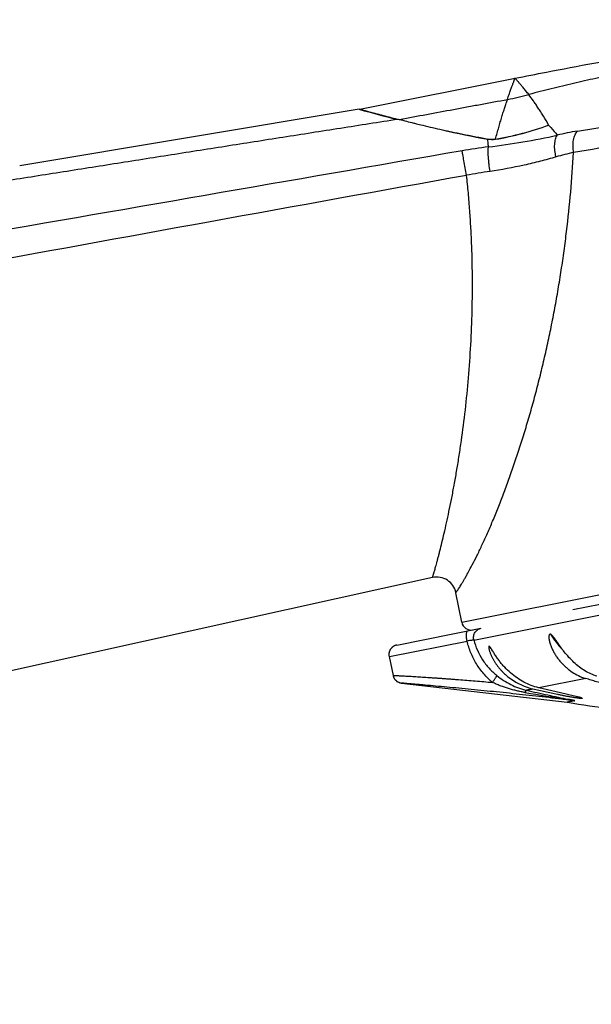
# Model space of a CAD drawing. Header units: millimetres. Extents: x -312 to 514, y -125 to 638.
# Tile 39 of 42: x 447 to 476, y 587 to 638. Entities that reach past the tile are written whole.
import ezdxf

# ---------------------------------------------------------------- set-up
doc = ezdxf.new("R2010")
doc.units = ezdxf.units.MM
doc.header["$LTSCALE"] = 23.1
doc.layers.get('0').update_dxf_attribs({"linetype": 'CONTINUOUS'})

msp = doc.modelspace()

# ---------------------------------------------------------------- linework, layer by layer
at = {"color": 7, "linetype": 'CONTINUOUS'}
for p, q in [((464.54, 633.087), (472.505, 634.673)), ((464.509, 633.082), (447.077, 630.174)), ((466.504, 632.58), (466.566, 632.563)), ((467.302, 632.375), (467.34, 632.365)), ((467.34, 632.365), (467.439, 632.341)), ((467.439, 632.341), (467.523, 632.32)), ((467.523, 632.32), (467.593, 632.302)), ((467.593, 632.302), (467.678, 632.282)), ((467.678, 632.282), (467.765, 632.26)), ((467.765, 632.26), (467.77, 632.259)), ((512.151, 614.668), (475.476, 607.368)), ((470.391, 605.825), (495.964, 610.916)), ((468.27, 609.037), (369.302, 587.116)), ((482.905, 608.845), (475.476, 607.368)), ((469.768, 606.742), (469.467, 608.256)), ((466.434, 605.568), (470.757, 606.429)), ((466.04, 604.983), (466.042, 604.976)), ((466.045, 604.976), (466.246, 604.008)), ((475.948, 602.836), (475.942, 602.839))]:
    msp.add_line(p, q, dxfattribs=at)
at = {"color": 9, "linetype": 'CONTINUOUS'}
for p, q in [((473.211, 633.835), (473.235, 633.842)), ((464.531, 633.075), (464.509, 633.082)), ((469.768, 606.742), (513.902, 615.527)), ((466.06, 604.979), (470.044, 605.772)), ((466.042, 604.976), (466.06, 604.979)), ((476.135, 603.849), (473.725, 603.369)), ((475.947, 602.834), (475.956, 602.828)), ((475.396, 602.676), (475.179, 602.633)), ((475.423, 602.673), (475.206, 602.629)), ((475.551, 602.707), (475.396, 602.676)), ((475.577, 602.703), (475.422, 602.673))]:
    msp.add_line(p, q, dxfattribs=at)
at = {"color": 7, "linetype": 'CONTINUOUS'}
for points in [[(466.434, 605.568), (466.415, 605.564), (466.397, 605.559), (466.378, 605.553), (466.359, 605.547), (466.34, 605.539), (466.322, 605.531), (466.303, 605.522), (466.285, 605.512), (466.268, 605.502), (466.251, 605.49), (466.234, 605.479), (466.218, 605.466), (466.202, 605.453), (466.187, 605.439), (466.173, 605.425), (466.159, 605.411), (466.146, 605.396), (466.133, 605.38), (466.122, 605.364), (466.11, 605.347), (466.1, 605.331), (466.09, 605.313), (466.081, 605.296), (466.073, 605.278), (466.065, 605.259), (466.059, 605.241), (466.052, 605.221), (466.047, 605.202), (466.042, 605.183), (466.039, 605.163), (466.035, 605.143), (466.033, 605.123), (466.032, 605.102), (466.031, 605.082), (466.031, 605.062), (466.032, 605.042), (466.034, 605.022), (466.037, 605.002), (466.04, 604.983)], [(466.246, 604.008), (466.247, 604.001), (466.252, 603.982), (466.258, 603.962), (466.264, 603.943), (466.271, 603.924), (466.279, 603.905), (466.288, 603.886), (466.298, 603.868), (466.308, 603.85), (466.319, 603.833), (466.33, 603.816), (466.343, 603.8), (466.356, 603.784), (466.369, 603.769), (466.383, 603.755), (466.398, 603.741), (466.413, 603.727), (466.429, 603.715), (466.445, 603.703), (466.462, 603.691), (466.479, 603.68), (466.497, 603.67), (466.516, 603.661), (466.534, 603.652), (466.553, 603.644), (466.572, 603.637), (466.592, 603.631), (466.612, 603.625), (466.632, 603.62), (466.652, 603.617), (466.672, 603.614), (475.184, 602.633)], [(475.184, 602.633), (475.193, 602.631), (475.202, 602.63), (475.206, 602.629)]]:
    msp.add_lwpolyline(points, dxfattribs=at)
for centre, radius, start, end in [((464.345, 634.068), 1, 279.4703, 281.2597), ((483.413, 696.774), 66.384, 255.29837, 255.95461), ((483.549, 697.087), 66.72, 256.3206, 257.20596), ((482.978, 694.575), 64.144, 257.20676, 259.32979), ((468.486, 608.06), 1, 11.2591, 102.4882), ((470.259, 606.839), 0.5, 191.258, 281.2192), ((474.198, 606.495), 3.278, 234.423, 256.3448), ((476.903, 606.328), 2.596, 247.884, 252.7773), ((483.617, 652.43), 50.506, 260.4135, 262.9871)]:
    msp.add_arc(centre, radius, start, end, dxfattribs=at)
at = {"color": 9, "linetype": 'CONTINUOUS'}
for centre, radius, start, end in [((486.824, 712.517), 82.51, 254.32471, 255.68642), ((468.816, 647.155), 15.843, 279.7598, 289.9881), ((468.879, 647.118), 15.787, 279.5663, 289.8219), ((466.487, 669.463), 38.594, 276.9269, 282.2463), ((477.892, 618.681), 13.458, 99.3518, 103.8409), ((474.574, 603.454), 27.909, 97.0641, 99.8795), ((470.805, 632.155), 0.683, 295.6942, 298.1849), ((470.912, 631.56), 0.591, 358.1614, 359.0496), ((478.007, 619.042), 12.08, 101.9202, 106.3357), ((475.279, 601.872), 28.311, 98.2415, 100.7044), ((470.883, 605.946), 0.507, 191.2419, 193.8248), ((475.223, 608.348), 4.941, 215.259, 216.1896), ((475.103, 608.259), 4.791, 216.1885, 217.822), ((581.36, 1250.799), 656.668, 260.504809, 260.694672), ((473.109, 598.158), 5.469, 58.7395, 59.0181), ((475.339, 602.19), 0.49, 80.0937, 83.2803), ((475.493, 602.228), 0.483, 80.0225, 83.1049)]:
    msp.add_arc(centre, radius, start, end, dxfattribs=at)
for points, knots in [([(475.706, 631.959), (476.549, 632.098), (478.286, 632.388), (480.953, 632.838), (483.251, 633.23), (485.131, 633.552), (486.56, 633.797), (487.992, 634.044), (489.42, 634.29), (490.839, 634.535), (492.242, 634.778), (493.623, 635.017), (495.402, 635.326), (497.526, 635.694), (499.574, 636.051), (501.11, 636.318), (502.172, 636.504), (503.169, 636.678), (504.095, 636.84), (504.945, 636.989), (505.718, 637.124), (506.31, 637.229), (506.743, 637.305), (507.035, 637.357), (507.305, 637.405), (507.553, 637.449), (507.779, 637.489), (507.982, 637.526), (508.162, 637.558), (508.297, 637.583), (508.394, 637.601), (508.458, 637.613), (508.516, 637.624), (508.569, 637.634), (508.615, 637.643), (508.656, 637.651), (508.687, 637.657), (508.708, 637.662), (508.722, 637.665), (508.734, 637.668), (508.745, 637.671), (508.754, 637.673), (508.761, 637.676), (508.766, 637.678), (508.768, 637.679), (508.77, 637.68), (508.77, 637.68), (508.771, 637.681), (508.772, 637.682), (508.771, 637.682), (508.771, 637.682), (508.772, 637.682), (508.772, 637.682)], [0, 0, 0, 0, 0.076398, 0.157428, 0.241774, 0.284746, 0.328001, 0.371352, 0.414605, 0.457571, 0.500059, 0.541878, 0.582843, 0.661487, 0.734587, 0.768648, 0.800841, 0.831028, 0.859072, 0.884848, 0.908245, 0.929159, 0.938655, 0.947498, 0.955681, 0.963192, 0.970017, 0.976158, 0.98161, 0.986365, 0.988481, 0.990422, 0.992188, 0.993779, 0.995195, 0.996437, 0.997505, 0.997972, 0.998393, 0.99877, 0.999103, 0.999384, 0.999604, 0.999775, 0.999841, 0.999867, 0.999891, 0.999928, 0.99995, 0.999961, 0.999971, 1, 1, 1, 1]), ([(509.651, 636.883), (509.651, 636.883), (509.651, 636.883), (509.651, 636.883), (509.651, 636.882), (509.65, 636.882), (509.65, 636.881), (509.648, 636.881), (509.647, 636.88), (509.645, 636.879), (509.642, 636.878), (509.638, 636.876), (509.632, 636.874), (509.624, 636.871), (509.614, 636.868), (509.603, 636.865), (509.59, 636.861), (509.57, 636.856), (509.54, 636.849), (509.5, 636.841), (509.454, 636.831), (509.402, 636.82), (509.343, 636.809), (509.279, 636.796), (509.208, 636.782), (509.131, 636.768), (509.017, 636.746), (508.859, 636.717), (508.651, 636.678), (508.419, 636.635), (508.165, 636.589), (507.887, 636.538), (507.586, 636.484), (507.262, 636.425), (506.917, 636.363), (506.413, 636.272), (505.73, 636.15), (504.851, 635.993), (503.894, 635.822), (502.864, 635.639), (501.765, 635.443), (500.602, 635.237), (499.38, 635.02), (497.65, 634.713), (495.383, 634.312), (493.058, 633.901), (491.139, 633.562), (489.177, 633.216), (486.716, 632.784), (483.784, 632.271), (480.918, 631.773), (478.169, 631.303), (476.379, 631.003), (475.512, 630.862)], [0, 0, 0, 0, 0.000002, 0.000006, 0.000014, 0.000025, 0.000056, 0.000098, 0.000152, 0.000217, 0.000293, 0.00038, 0.000588, 0.00084, 0.001136, 0.001478, 0.001864, 0.002296, 0.003295, 0.004474, 0.005833, 0.007373, 0.009092, 0.010991, 0.013068, 0.015323, 0.017756, 0.023151, 0.029248, 0.036039, 0.043516, 0.051672, 0.060498, 0.069982, 0.080116, 0.090886, 0.11429, 0.140089, 0.168168, 0.198401, 0.230652, 0.264776, 0.300621, 0.338027, 0.416842, 0.499812, 0.542393, 0.585453, 0.672233, 0.758601, 0.843013, 0.923961, 1, 1, 1, 1]), ([(472.114, 633.588), (472.142, 633.672), (472.184, 633.794), (472.239, 633.95), (472.276, 634.056), (472.311, 634.153), (472.343, 634.243), (472.373, 634.323), (472.4, 634.396), (472.424, 634.46), (472.443, 634.508), (472.456, 634.542), (472.465, 634.565), (472.472, 634.585), (472.479, 634.603), (472.483, 634.619), (472.486, 634.632), (472.487, 634.643), (472.486, 634.651), (472.485, 634.656), (472.483, 634.659), (472.482, 634.662), (472.481, 634.663), (472.48, 634.665), (472.48, 634.665), (472.48, 634.666), (472.481, 634.667), (472.483, 634.668), (472.488, 634.669), (472.496, 634.671), (472.502, 634.672), (472.505, 634.673)], [0, 0, 0, 0, 0.227284, 0.33021, 0.42592, 0.514284, 0.595246, 0.668843, 0.734904, 0.793358, 0.844354, 0.867005, 0.887661, 0.906192, 0.922452, 0.936378, 0.948016, 0.957496, 0.965011, 0.968135, 0.970908, 0.97333, 0.975355, 0.976191, 0.976886, 0.977481, 0.978438, 0.980508, 0.984383, 0.990674, 1, 1, 1, 1]), ([(473.211, 633.835), (473.162, 633.9), (473.089, 633.993), (472.994, 634.113), (472.927, 634.194), (472.864, 634.269), (472.806, 634.338), (472.752, 634.4), (472.702, 634.456), (472.658, 634.506), (472.624, 634.544), (472.601, 634.571), (472.585, 634.588), (472.57, 634.604), (472.556, 634.619), (472.543, 634.631), (472.53, 634.641), (472.519, 634.649), (472.511, 634.654), (472.506, 634.657), (472.5, 634.659), (472.496, 634.661), (472.493, 634.663), (472.49, 634.664), (472.488, 634.664), (472.486, 634.665), (472.484, 634.665), (472.483, 634.666), (472.482, 634.666), (472.482, 634.667), (472.483, 634.667), (472.483, 634.668), (472.485, 634.668), (472.486, 634.669), (472.489, 634.669), (472.492, 634.67), (472.497, 634.671), (472.502, 634.672), (472.505, 634.673)], [0, 0, 0, 0, 0.214387, 0.312915, 0.405462, 0.491756, 0.571457, 0.644377, 0.710438, 0.769368, 0.820689, 0.843463, 0.864385, 0.883566, 0.901117, 0.917146, 0.931705, 0.944818, 0.950849, 0.95652, 0.9618, 0.966674, 0.968966, 0.971167, 0.973247, 0.975154, 0.976803, 0.978088, 0.978884, 0.979147, 0.979529, 0.980198, 0.981252, 0.982778, 0.984855, 0.987549, 0.990917, 1, 1, 1, 1]), ([(472.114, 633.587), (472.298, 633.621), (472.666, 633.697), (473.03, 633.787), (473.211, 633.835)], [0, 0, 0, 0, 0.500001, 1, 1, 1, 1]), ([(474.232, 632.266), (474.144, 632.422), (474.011, 632.649), (473.83, 632.94), (473.699, 633.143), (473.572, 633.333), (473.412, 633.564), (473.291, 633.73), (473.211, 633.835)], [0, 0, 0, 0, 0.286714, 0.421232, 0.549674, 0.671934, 0.78788, 1, 1, 1, 1]), ([(464.54, 633.087), (464.54, 633.087), (464.54, 633.087), (464.541, 633.087), (464.542, 633.087), (464.545, 633.086), (464.548, 633.085), (464.553, 633.084), (464.558, 633.082), (464.564, 633.081), (464.575, 633.078), (464.59, 633.073), (464.611, 633.067), (464.636, 633.061), (464.665, 633.052), (464.698, 633.043), (464.749, 633.029), (464.822, 633.009), (464.922, 632.981), (465.036, 632.95), (465.165, 632.915), (465.309, 632.876), (465.467, 632.833), (465.706, 632.77), (466.039, 632.682), (466.315, 632.611), (466.462, 632.574)], [0, 0, 0, 0, 0.000284, 0.000614, 0.00107, 0.002358, 0.004147, 0.006438, 0.009229, 0.01252, 0.016312, 0.025392, 0.036468, 0.049536, 0.064594, 0.081639, 0.100668, 0.144653, 0.196493, 0.256116, 0.323429, 0.398311, 0.480634, 0.570286, 0.771148, 1, 1, 1, 1]), ([(466.581, 632.56), (467.042, 632.646), (467.964, 632.818), (469.116, 633.033), (470.038, 633.205), (470.961, 633.375), (471.653, 633.503), (472.114, 633.587)], [0, 0, 0, 0, 0.249997, 0.499995, 0.624994, 0.749995, 1, 1, 1, 1]), ([(471.502, 631.55), (471.531, 631.653), (471.586, 631.853), (471.668, 632.146), (471.748, 632.424), (471.827, 632.687), (471.903, 632.935), (471.976, 633.166), (472.046, 633.382), (472.092, 633.521), (472.114, 633.587)], [0, 0, 0, 0, 0.150018, 0.293085, 0.429193, 0.55821, 0.679911, 0.794206, 0.900991, 1, 1, 1, 1]), ([(474.232, 632.266), (474.27, 632.225), (474.423, 632.058), (474.568, 631.883), (474.673, 631.747)], [0, 0, 0, 0, 0.245848, 1, 1, 1, 1]), ([(474.609, 630.635), (474.583, 630.74), (474.554, 630.902), (474.538, 631.117), (474.54, 631.272), (474.555, 631.417), (474.582, 631.546), (474.62, 631.656), (474.654, 631.72), (474.673, 631.747)], [0, 0, 0, 0, 0.285739, 0.428834, 0.566438, 0.694673, 0.810548, 0.912377, 1, 1, 1, 1]), ([(475.512, 630.862), (475.503, 630.915), (475.489, 631.023), (475.48, 631.186), (475.486, 631.347), (475.505, 631.5), (475.538, 631.642), (475.583, 631.767), (475.638, 631.873), (475.682, 631.933), (475.706, 631.959)], [0, 0, 0, 0, 0.141076, 0.284184, 0.425667, 0.561708, 0.688987, 0.805078, 0.908682, 1, 1, 1, 1]), ([(471.502, 631.541), (471.465, 631.534), (471.393, 631.525), (471.288, 631.522), (471.191, 631.528), (471.13, 631.535), (471.101, 631.54)], [0, 0, 0, 0, 0.279833, 0.541278, 0.780596, 1, 1, 1, 1]), ([(471.141, 631.151), (471.139, 631.184), (471.128, 631.314), (471.114, 631.444), (471.101, 631.54)], [0, 0, 0, 0, 0.256769, 1, 1, 1, 1]), ([(471.128, 631.553), (471.184, 631.543), (471.274, 631.534), (471.399, 631.536), (471.467, 631.544), (471.502, 631.55)], [0, 0, 0, 0, 0.454616, 0.716734, 1, 1, 1, 1]), ([(471.221, 629.89), (471.203, 630.015), (471.178, 630.206), (471.153, 630.458), (471.139, 630.64), (471.13, 630.806), (471.128, 630.947), (471.131, 631.047), (471.136, 631.111), (471.139, 631.139), (471.141, 631.151)], [0, 0, 0, 0, 0.300762, 0.454519, 0.601112, 0.733518, 0.846056, 0.935214, 0.970615, 1, 1, 1, 1]), ([(469.785, 630.949), (452.193, 627.889), (425.8, 623.323), (390.601, 617.286), (372.998, 614.285), (364.195, 612.79)], [0, 0, 0, 0, 0.499988, 0.749991, 1, 1, 1, 1]), ([(469.467, 608.256), (469.467, 608.256), (469.467, 608.256), (469.468, 608.257), (469.47, 608.259), (469.472, 608.262), (469.474, 608.266), (469.479, 608.272), (469.487, 608.283), (469.497, 608.298), (469.51, 608.316), (469.526, 608.338), (469.543, 608.363), (469.563, 608.392), (469.594, 608.438), (469.638, 608.505), (469.698, 608.597), (469.765, 608.705), (469.84, 608.83), (469.922, 608.97), (470.011, 609.127), (470.144, 609.367), (470.325, 609.706), (470.556, 610.16), (470.802, 610.674), (471.062, 611.243), (471.33, 611.865), (471.605, 612.532), (471.835, 613.117), (472.019, 613.605), (472.206, 614.115), (472.439, 614.774), (472.71, 615.588), (472.93, 616.285), (473.103, 616.855), (473.275, 617.438), (473.484, 618.181), (473.722, 619.087), (473.948, 620.011), (474.162, 620.949), (474.363, 621.902), (474.55, 622.866), (474.724, 623.84), (474.883, 624.823), (475.027, 625.815), (475.198, 627.15), (475.373, 628.832), (475.472, 630.184), (475.512, 630.862)], [0, 0, 0, 0, 0.000021, 0.000085, 0.000191, 0.00034, 0.000531, 0.000766, 0.001366, 0.002141, 0.003092, 0.004221, 0.005528, 0.007017, 0.008687, 0.012578, 0.017213, 0.022602, 0.028749, 0.03565, 0.043292, 0.051663, 0.070536, 0.092144, 0.11634, 0.142926, 0.171664, 0.202322, 0.234683, 0.251445, 0.268566, 0.303792, 0.340184, 0.377584, 0.396618, 0.415855, 0.454894, 0.494611, 0.534912, 0.575714, 0.61695, 0.658558, 0.700485, 0.74269, 0.78514, 0.827802, 0.913636, 1, 1, 1, 1]), ([(470.021, 629.69), (469.999, 629.816), (469.953, 630.07), (469.888, 630.427), (469.837, 630.693), (469.804, 630.859), (469.791, 630.923), (469.785, 630.949)], [0, 0, 0, 0, 0.301739, 0.603687, 0.848897, 0.937124, 1, 1, 1, 1]), ([(474.609, 630.635), (474.343, 630.557), (473.799, 630.407), (472.674, 630.135), (471.808, 629.975), (471.221, 629.89)], [0, 0, 0, 0, 0.239813, 0.487321, 1, 1, 1, 1]), ([(470.021, 629.689), (461.238, 628.104), (443.675, 624.912), (417.341, 620.063), (391.019, 615.152), (373.478, 611.838), (364.71, 610.171)], [0, 0, 0, 0, 0.249997, 0.499996, 0.749997, 1, 1, 1, 1]), ([(468.27, 609.037), (468.27, 609.037), (468.27, 609.037), (468.27, 609.037), (468.27, 609.038), (468.27, 609.039), (468.271, 609.041), (468.272, 609.043), (468.273, 609.047), (468.274, 609.051), (468.276, 609.056), (468.279, 609.065), (468.283, 609.078), (468.288, 609.096), (468.295, 609.117), (468.303, 609.142), (468.311, 609.17), (468.321, 609.202), (468.331, 609.237), (468.347, 609.291), (468.369, 609.368), (468.399, 609.472), (468.432, 609.59), (468.469, 609.723), (468.509, 609.871), (468.552, 610.034), (468.599, 610.211), (468.667, 610.476), (468.758, 610.843), (468.872, 611.323), (468.993, 611.853), (469.118, 612.431), (469.244, 613.051), (469.37, 613.709), (469.494, 614.402), (469.614, 615.125), (469.768, 616.138), (469.941, 617.458), (470.109, 619.095), (470.233, 620.787), (470.308, 622.523), (470.329, 624.289), (470.298, 625.776), (470.243, 626.974), (470.186, 627.878), (470.113, 628.784), (470.054, 629.387), (470.021, 629.689)], [0, 0, 0, 0, 0.000005, 0.000019, 0.000044, 0.000078, 0.000176, 0.000315, 0.000494, 0.000714, 0.000975, 0.001278, 0.002009, 0.002907, 0.003976, 0.005217, 0.006632, 0.008221, 0.009987, 0.011931, 0.016359, 0.021513, 0.027399, 0.03402, 0.041374, 0.049456, 0.05826, 0.067774, 0.088868, 0.11259, 0.138752, 0.167153, 0.197573, 0.229792, 0.263599, 0.298803, 0.335232, 0.411144, 0.490293, 0.571884, 0.655317, 0.740144, 0.826025, 0.869281, 0.912711, 0.95629, 1, 1, 1, 1]), ([(470.044, 605.772), (470.037, 605.805), (470.026, 605.868), (470.015, 605.961), (470.011, 606.035), (470.011, 606.091), (470.012, 606.129), (470.016, 606.163), (470.02, 606.194), (470.027, 606.221), (470.039, 606.257), (470.058, 606.289), (470.079, 606.294)], [0, 0, 0, 0, 0.180758, 0.355336, 0.517516, 0.592207, 0.661722, 0.72544, 0.783038, 0.834356, 0.87935, 1, 1, 1, 1]), ([(470.386, 605.847), (470.379, 605.879), (470.373, 605.945), (470.382, 606.043), (470.41, 606.137), (470.455, 606.224), (470.516, 606.3), (470.59, 606.362), (470.676, 606.408), (470.737, 606.427), (470.769, 606.434)], [0, 0, 0, 0, 0.126236, 0.252293, 0.378007, 0.503267, 0.628029, 0.752326, 0.876263, 1, 1, 1, 1]), ([(470.394, 605.826), (470.379, 605.824), (470.338, 605.818), (470.263, 605.807), (470.161, 605.792), (470.085, 605.779), (470.044, 605.773)], [0, 0, 0, 0, 0.128084, 0.349484, 0.6475, 1, 1, 1, 1]), ([(470.394, 605.826), (470.438, 605.647), (470.557, 605.295), (470.821, 604.807), (471.161, 604.371), (471.43, 604.119), (471.573, 604.005)], [0, 0, 0, 0, 0.251079, 0.501469, 0.751002, 1, 1, 1, 1]), ([(474.333, 606.121), (474.419, 605.983), (474.602, 605.717), (474.813, 605.472), (474.925, 605.358)], [0, 0, 0, 0, 0.503828, 1, 1, 1, 1]), ([(471.343, 603.65), (471.183, 603.786), (470.883, 604.084), (470.509, 604.596), (470.221, 605.162), (470.092, 605.567), (470.044, 605.772)], [0, 0, 0, 0, 0.249385, 0.49909, 0.749336, 1, 1, 1, 1]), ([(466.246, 604.008), (466.246, 604.008), (466.247, 604.008), (466.247, 604.007), (466.248, 604.008), (466.249, 604.007), (466.25, 604.007), (466.252, 604.007), (466.256, 604.007), (466.261, 604.007), (466.267, 604.007), (466.274, 604.006), (466.282, 604.006), (466.292, 604.006), (466.306, 604.005), (466.327, 604.004), (466.355, 604.003), (466.386, 604.001), (466.422, 604), (466.461, 603.998), (466.504, 603.996), (466.569, 603.993), (466.657, 603.988), (466.772, 603.983), (466.899, 603.976), (467.035, 603.968), (467.182, 603.96), (467.336, 603.951), (467.498, 603.941), (467.728, 603.927), (467.965, 603.911), (468.208, 603.894), (468.35, 603.885), (468.445, 603.878), (468.494, 603.875), (468.542, 603.871), (468.583, 603.868), (468.616, 603.867), (468.64, 603.865), (468.665, 603.862), (468.69, 603.86), (468.714, 603.859), (468.748, 603.858), (468.789, 603.854), (468.839, 603.85), (468.906, 603.845), (468.99, 603.839), (469.092, 603.831), (469.229, 603.821), (469.402, 603.808), (469.682, 603.786), (470.036, 603.758), (470.467, 603.724), (470.904, 603.687), (471.196, 603.662), (471.343, 603.65)], [0, 0, 0, 0, 0.000028, 0.000112, 0.00025, 0.000445, 0.000694, 0.000997, 0.001768, 0.002754, 0.003953, 0.005364, 0.006983, 0.00881, 0.010841, 0.015509, 0.020968, 0.0272, 0.034189, 0.041913, 0.050349, 0.059469, 0.079659, 0.102281, 0.127127, 0.154002, 0.182715, 0.21308, 0.244929, 0.278112, 0.347935, 0.384348, 0.421632, 0.431081, 0.44058, 0.450123, 0.459708, 0.464519, 0.469344, 0.474191, 0.479039, 0.483889, 0.488749, 0.498524, 0.508338, 0.518181, 0.537983, 0.557932, 0.57802, 0.618578, 0.659605, 0.742895, 0.827566, 0.913346, 1, 1, 1, 1]), ([(471.343, 603.65), (471.374, 603.689), (471.418, 603.746), (471.471, 603.822), (471.505, 603.872), (471.532, 603.915), (471.553, 603.952), (471.565, 603.978), (471.571, 603.995), (471.573, 604.002), (471.573, 604.005)], [0, 0, 0, 0, 0.351116, 0.509857, 0.652238, 0.774817, 0.874858, 0.950163, 0.97825, 1, 1, 1, 1]), ([(471.573, 604.005), (471.685, 603.915), (471.918, 603.746), (472.289, 603.528), (472.682, 603.356), (472.956, 603.275), (473.095, 603.244)], [0, 0, 0, 0, 0.2511, 0.501967, 0.750887, 1, 1, 1, 1]), ([(473.033, 603.128), (472.96, 603.14), (472.815, 603.167), (472.598, 603.214), (472.383, 603.269), (472.17, 603.33), (471.959, 603.4), (471.75, 603.476), (471.579, 603.545), (471.444, 603.604), (471.377, 603.634), (471.343, 603.65)], [0, 0, 0, 0, 0.12498, 0.249949, 0.37497, 0.50009, 0.625305, 0.750527, 0.875545, 0.937874, 1, 1, 1, 1]), ([(473.425, 603.309), (473.409, 603.306), (473.379, 603.3), (473.334, 603.292), (473.291, 603.283), (473.25, 603.275), (473.209, 603.267), (473.17, 603.259), (473.132, 603.251), (473.107, 603.246), (473.095, 603.244)], [0, 0, 0, 0, 0.139672, 0.274961, 0.405444, 0.53243, 0.655484, 0.775031, 0.889764, 1, 1, 1, 1]), ([(473.033, 603.128), (473.039, 603.143), (473.049, 603.171), (473.064, 603.202), (473.075, 603.221), (473.082, 603.232), (473.088, 603.239), (473.092, 603.243), (473.095, 603.244)], [0, 0, 0, 0, 0.372076, 0.665165, 0.780265, 0.873981, 0.946661, 1, 1, 1, 1]), ([(473.095, 603.244), (473.278, 603.202), (473.642, 603.122), (474.183, 603.004), (474.713, 602.892), (475.062, 602.819), (475.233, 602.783)], [0, 0, 0, 0, 0.257327, 0.511311, 0.76019, 1, 1, 1, 1]), ([(475.18, 602.772), (475.184, 602.774), (475.201, 602.78), (475.219, 602.783), (475.233, 602.783)], [0, 0, 0, 0, 0.264943, 1, 1, 1, 1]), ([(475.18, 602.772), (475.196, 602.769), (475.23, 602.763), (475.28, 602.755), (475.329, 602.747), (475.37, 602.74), (475.403, 602.735), (475.427, 602.73), (475.451, 602.726), (475.47, 602.723), (475.486, 602.72), (475.497, 602.718), (475.509, 602.716), (475.52, 602.714), (475.529, 602.712), (475.535, 602.711), (475.54, 602.71), (475.544, 602.709), (475.547, 602.708), (475.55, 602.708), (475.551, 602.707), (475.551, 602.707), (475.551, 602.707)], [0, 0, 0, 0, 0.134917, 0.269081, 0.402376, 0.534411, 0.599865, 0.664885, 0.729232, 0.792527, 0.823658, 0.854396, 0.884759, 0.914695, 0.943676, 0.957352, 0.970022, 0.981234, 0.990413, 0.99687, 0.99888, 1, 1, 1, 1]), ([(475.577, 602.703), (475.577, 602.703), (475.577, 602.704), (475.576, 602.705), (475.575, 602.705), (475.573, 602.706), (475.571, 602.707), (475.567, 602.708), (475.559, 602.711), (475.545, 602.715), (475.526, 602.719), (475.504, 602.724), (475.482, 602.729), (475.458, 602.735), (475.426, 602.742), (475.385, 602.751), (475.335, 602.761), (475.284, 602.772), (475.25, 602.779), (475.233, 602.783)], [0, 0, 0, 0, 0.001537, 0.003818, 0.007841, 0.013075, 0.019539, 0.027277, 0.046033, 0.093811, 0.150996, 0.21375, 0.279936, 0.348205, 0.417748, 0.559105, 0.703328, 0.850481, 1, 1, 1, 1])]:
    msp.add_open_spline(points, degree=3, knots=knots, dxfattribs=at)
at = {"color": 7, "linetype": 'CONTINUOUS'}
for points, knots in [([(472.505, 634.673), (473.043, 634.78), (475.201, 635.205), (477.363, 635.608), (478.989, 635.893)], [0, 0, 0, 0, 0.249497, 1, 1, 1, 1]), ([(482.395, 635.751), (481.625, 635.625), (480.088, 635.359), (478.173, 634.991), (476.646, 634.67), (475.504, 634.414), (474.556, 634.186), (473.8, 633.993), (473.423, 633.893), (473.235, 633.842)], [0, 0, 0, 0, 0.249999, 0.499997, 0.624998, 0.749998, 0.874998, 0.937499, 1, 1, 1, 1]), ([(442.857, 628.861), (443.842, 629.016), (445.812, 629.327), (448.768, 629.795), (451.723, 630.261), (454.679, 630.726), (457.635, 631.19), (460.591, 631.655), (463.547, 632.119), (465.518, 632.427), (466.503, 632.58)], [0, 0, 0, 0, 0.125, 0.25, 0.375, 0.5, 0.625, 0.75, 0.875, 1, 1, 1, 1]), ([(468.775, 632.026), (468.865, 632.006), (469.048, 631.966), (469.325, 631.907), (469.609, 631.848), (469.9, 631.789), (470.198, 631.729), (470.45, 631.679), (470.656, 631.641), (470.866, 631.604), (471.023, 631.575), (471.128, 631.553)], [0, 0, 0, 0, 0.115288, 0.233457, 0.354515, 0.478459, 0.604866, 0.733919, 0.799925, 0.866834, 1, 1, 1, 1]), ([(474.333, 606.121), (474.33, 606.122), (474.324, 606.125), (474.313, 606.127), (474.3, 606.127), (474.285, 606.121), (474.273, 606.11), (474.263, 606.096), (474.253, 606.074), (474.246, 606.041), (474.242, 605.999), (474.243, 605.955), (474.246, 605.91), (474.254, 605.848), (474.268, 605.77), (474.293, 605.677), (474.322, 605.585), (474.356, 605.493), (474.393, 605.403), (474.435, 605.314), (474.479, 605.227), (474.543, 605.114), (474.63, 604.976), (474.745, 604.82), (474.869, 604.672), (475.001, 604.533), (475.141, 604.404), (475.336, 604.247), (475.593, 604.077), (475.814, 603.969), (475.926, 603.923)], [0, 0, 0, 0, 0.003086, 0.005972, 0.011328, 0.01642, 0.021642, 0.027244, 0.033281, 0.04642, 0.06059, 0.075427, 0.090711, 0.106304, 0.13809, 0.170373, 0.202935, 0.235651, 0.26845, 0.301285, 0.33412, 0.366927, 0.432373, 0.497507, 0.562248, 0.626537, 0.690318, 0.75354, 0.878069, 1, 1, 1, 1]), ([(474.574, 605.858), (474.555, 605.884), (474.518, 605.936), (474.47, 605.998), (474.429, 606.045), (474.398, 606.076), (474.372, 606.099), (474.35, 606.114), (474.338, 606.119), (474.333, 606.121)], [0, 0, 0, 0, 0.26752, 0.529877, 0.657356, 0.780429, 0.896259, 0.950154, 1, 1, 1, 1]), ([(476.708, 603.963), (476.602, 603.996), (476.393, 604.077), (476.091, 604.238), (475.801, 604.436), (475.526, 604.67), (475.266, 604.934), (475.063, 605.175), (474.908, 605.379), (474.795, 605.537), (474.684, 605.697), (474.611, 605.805), (474.574, 605.858)], [0, 0, 0, 0, 0.113873, 0.230883, 0.351178, 0.475017, 0.602399, 0.732973, 0.799263, 0.866044, 0.933097, 1, 1, 1, 1]), ([(471.189, 605.496), (471.187, 605.497), (471.183, 605.5), (471.178, 605.502), (471.174, 605.503), (471.169, 605.503), (471.164, 605.5), (471.16, 605.495), (471.156, 605.485), (471.154, 605.468), (471.154, 605.446), (471.157, 605.41), (471.166, 605.363), (471.181, 605.303), (471.199, 605.242), (471.221, 605.179), (471.245, 605.117), (471.272, 605.054), (471.3, 604.992), (471.33, 604.93), (471.373, 604.848), (471.431, 604.747), (471.507, 604.629), (471.588, 604.515), (471.674, 604.404), (471.766, 604.297), (471.895, 604.16), (472.067, 603.999), (472.215, 603.883), (472.291, 603.829)], [0, 0, 0, 0, 0.004182, 0.005937, 0.007531, 0.010316, 0.012946, 0.01589, 0.019414, 0.028318, 0.039246, 0.05157, 0.07885, 0.108239, 0.138853, 0.170242, 0.202151, 0.234424, 0.26696, 0.299693, 0.332579, 0.398685, 0.465109, 0.531742, 0.598512, 0.665371, 0.732285, 0.866154, 1, 1, 1, 1]), ([(471.242, 605.435), (471.234, 605.447), (471.221, 605.464), (471.202, 605.484), (471.193, 605.492), (471.189, 605.496)], [0, 0, 0, 0, 0.554277, 0.795835, 1, 1, 1, 1]), ([(473.725, 603.369), (473.593, 603.402), (473.332, 603.483), (472.957, 603.653), (472.601, 603.869), (472.271, 604.127), (472.019, 604.372), (471.832, 604.584), (471.7, 604.75), (471.575, 604.922), (471.478, 605.068), (471.403, 605.186), (471.349, 605.273), (471.304, 605.343), (471.269, 605.397), (471.251, 605.423), (471.242, 605.435)], [0, 0, 0, 0, 0.122762, 0.246489, 0.371258, 0.497203, 0.624254, 0.688111, 0.752064, 0.815954, 0.879472, 0.910892, 0.941841, 0.971894, 0.986306, 1, 1, 1, 1]), ([(478.491, 603.333), (478.488, 603.331), (478.482, 603.329), (478.472, 603.326), (478.459, 603.324), (478.439, 603.321), (478.41, 603.32), (478.372, 603.32), (478.331, 603.322), (478.275, 603.326), (478.204, 603.333), (478.12, 603.344), (478.037, 603.357), (477.955, 603.371), (477.848, 603.391), (477.718, 603.418), (477.565, 603.452), (477.415, 603.488), (477.268, 603.525), (477.123, 603.562), (476.932, 603.614), (476.696, 603.681), (476.414, 603.763), (476.228, 603.82), (476.135, 603.849)], [0, 0, 0, 0, 0.003653, 0.008075, 0.01336, 0.019424, 0.033495, 0.049391, 0.066306, 0.083739, 0.11911, 0.154375, 0.189189, 0.223474, 0.257242, 0.323382, 0.387977, 0.451378, 0.513873, 0.575684, 0.636989, 0.758601, 0.879465, 1, 1, 1, 1]), ([(475.551, 602.707), (475.441, 602.72), (475.223, 602.747), (474.894, 602.787), (474.564, 602.827), (474.121, 602.879), (473.565, 602.943), (472.896, 603.016), (472.228, 603.087), (471.347, 603.179), (470.479, 603.265), (469.629, 603.346), (469.021, 603.403), (468.445, 603.456), (467.99, 603.497), (467.653, 603.527), (467.426, 603.547), (467.221, 603.565), (467.043, 603.581), (466.913, 603.592), (466.827, 603.6), (466.776, 603.604), (466.738, 603.607), (466.705, 603.61), (466.696, 603.611), (466.679, 603.613), (466.681, 603.612)], [0, 0, 0, 0, 0.037082, 0.074154, 0.111412, 0.148881, 0.224189, 0.299773, 0.375259, 0.450319, 0.597618, 0.668891, 0.737649, 0.803039, 0.863508, 0.891252, 0.916949, 0.940201, 0.960489, 0.977185, 0.983993, 0.989678, 0.994173, 0.997413, 0.999364, 1, 1, 1, 1]), ([(475.934, 602.822), (475.926, 602.822), (475.908, 602.822), (475.879, 602.824), (475.846, 602.826), (475.796, 602.831), (475.732, 602.839), (475.652, 602.85), (475.57, 602.862), (475.461, 602.879), (475.325, 602.902), (475.162, 602.932), (475, 602.962), (474.84, 602.994), (474.627, 603.037), (474.364, 603.093), (474.049, 603.163), (473.736, 603.235), (473.528, 603.284), (473.425, 603.309)], [0, 0, 0, 0, 0.009261, 0.020924, 0.034197, 0.048525, 0.079018, 0.110758, 0.143028, 0.175498, 0.240482, 0.305182, 0.369487, 0.433412, 0.497012, 0.62347, 0.74928, 0.874731, 1, 1, 1, 1]), ([(475.942, 602.839), (475.937, 602.842), (475.926, 602.846), (475.899, 602.856), (475.859, 602.869), (475.806, 602.883), (475.747, 602.899), (475.684, 602.914), (475.596, 602.936), (475.483, 602.962), (475.344, 602.994), (475.201, 603.026), (475.056, 603.059), (474.861, 603.103), (474.615, 603.158), (474.319, 603.227), (474.022, 603.297), (473.824, 603.345), (473.725, 603.369)], [0, 0, 0, 0, 0.007241, 0.016166, 0.037648, 0.062413, 0.089313, 0.117672, 0.147084, 0.208103, 0.271078, 0.335308, 0.400386, 0.466056, 0.59854, 0.731934, 0.865822, 1, 1, 1, 1]), ([(475.956, 602.828), (475.956, 602.828), (475.955, 602.827), (475.954, 602.826), (475.952, 602.825), (475.949, 602.824), (475.942, 602.823), (475.937, 602.822), (475.934, 602.822)], [0, 0, 0, 0, 0.056007, 0.126684, 0.210184, 0.317768, 0.610177, 1, 1, 1, 1]), ([(475.956, 602.828), (475.956, 602.829), (475.955, 602.83), (475.954, 602.832), (475.952, 602.834), (475.95, 602.835), (475.948, 602.836)], [0, 0, 0, 0, 0.168687, 0.385245, 0.653773, 1, 1, 1, 1])]:
    msp.add_open_spline(points, degree=3, knots=knots, dxfattribs=at)

doc.saveas('drawing.dxf')
